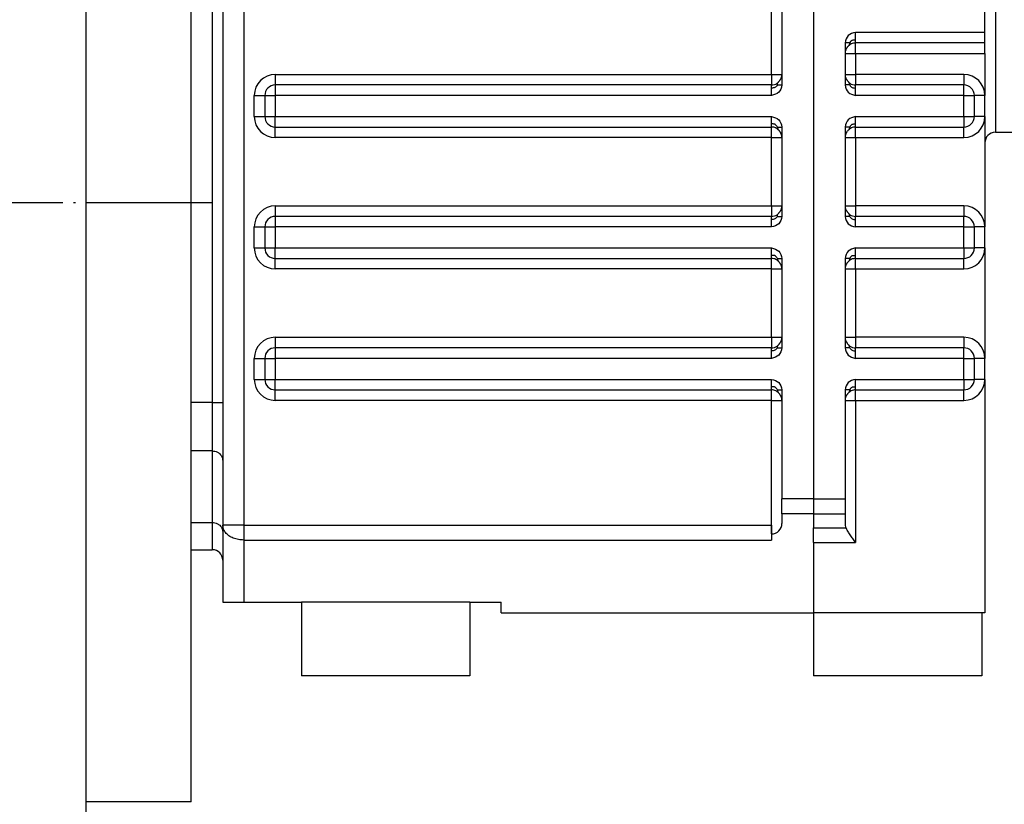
# Model space of a CAD drawing. Header units: inches. Extents: x 0 to 561, y 0 to 409.
# Tile 15 of 20: x 355 to 401, y 182 to 219. Entities that reach past the tile are written whole.
import ezdxf

# ---------------------------------------------------------------- set-up
doc = ezdxf.new("R2010")
doc.units = ezdxf.units.IN
doc.linetypes.add('DOT_CENTER', pattern=[14, 12, -1, 0, -1])
doc.layers.add('1', color=7, linetype='Continuous')

# ---------------------------------------------------------------- blocks, each defined once
blk = doc.blocks.new('014_G239_G269_BF_B3_B14_Motor_Bgr_63_EEXDe_1_1__5', base_point=(503.5, 358.75))
at = {"color": 7, "linetype": 'Continuous'}
for p, q in [((715.5, 420.25), (715.5, 477.25)), ((801, 436.45), (801, 455.45)), ((725.5, 420.25), (725.5, 439.25)), ((728.5, 439.25), (728.5, 401.25)), ((781.7, 438.95), (781.7, 432.45)), ((801, 435.45), (801, 436.45)), ((787.7, 435.45), (787.7, 434.45)), ((801, 435.45), (788.7, 435.45)), ((801, 434.45), (801, 435.45)), ((787.7, 434.45), (787.7, 432.45)), ((801, 434.45), (801, 430.45)), ((781.7, 432.45), (781.7, 431.45)), ((787.7, 432.45), (787.7, 431.45)), ((780.7, 431.45), (733.5, 431.45)), ((799, 431.45), (788.7, 431.45)), ((732.5, 430.45), (732.5, 428.45)), ((800, 428.45), (800, 430.45)), ((801, 428.45), (801, 430.45)), ((801, 428.45), (801, 425.95)), ((733.5, 427.45), (780.7, 427.45)), ((781.7, 427.45), (781.7, 426.45)), ((787.7, 427.45), (787.7, 426.45)), ((788.7, 427.45), (799, 427.45)), ((781.7, 426.45), (781.7, 419.95)), ((787.7, 426.45), (787.7, 419.95)), ((802, 426.95), (816, 426.95)), ((801, 425.95), (801, 417.95)), ((715.5, 363.25), (715.5, 420.25)), ((725.5, 401.25), (725.5, 420.25)), ((781.7, 419.95), (781.7, 418.95)), ((787.7, 419.95), (787.7, 418.95)), ((780.7, 418.95), (733.5, 418.95)), ((799, 418.95), (788.7, 418.95)), ((732.5, 417.95), (732.5, 415.95)), ((800, 415.95), (800, 417.95)), ((801, 415.95), (801, 417.95)), ((801, 415.95), (801, 405.45)), ((733.5, 414.95), (780.7, 414.95)), ((781.7, 414.95), (781.7, 413.95)), ((787.7, 414.95), (787.7, 413.95)), ((788.7, 414.95), (799, 414.95)), ((781.7, 413.95), (781.7, 407.45)), ((787.7, 413.95), (787.7, 407.45)), ((781.7, 407.45), (781.7, 406.45)), ((787.7, 407.45), (787.7, 406.45)), ((780.7, 406.45), (733.5, 406.45)), ((799, 406.45), (788.7, 406.45)), ((732.5, 405.45), (732.5, 403.45)), ((800, 403.45), (800, 405.45)), ((801, 403.45), (801, 405.45)), ((801, 403.45), (801, 381.25)), ((733.5, 402.45), (780.7, 402.45)), ((781.7, 402.45), (781.7, 401.45)), ((787.7, 402.45), (787.7, 401.45)), ((788.7, 402.45), (799, 402.45)), ((725.5, 396.643), (725.5, 401.25)), ((728.5, 401.25), (728.5, 395.722)), ((781.7, 401.45), (781.7, 392.078)), ((787.7, 401.45), (787.7, 392.078)), ((725.5, 389.844), (725.5, 396.643)), ((728.5, 395.722), (728.5, 389.578)), ((781.7, 390.664), (781.7, 392.078)), ((787.7, 392.078), (787.7, 390.664)), ((781.7, 390.664), (781.7, 389.75)), ((787.7, 390.664), (787.7, 389.75)), ((725.5, 387.25), (725.5, 389.844)), ((728.5, 389.578), (728.5, 388.923)), ((728.5, 388.923), (728.5, 386.25)), ((780.69, 389.578), (780.69, 388.75)), ((780.69, 388.75), (780.7, 388.75)), ((780.69, 388.75), (780.69, 388.164)), ((784.7, 387.922), (784.7, 389.336)), ((784.7, 387.922), (784.7, 381.25)), ((725.5, 387.25), (727.5, 387.25)), ((725.5, 363.25), (725.5, 387.25)), ((728.5, 386.25), (728.5, 382.25)), ((728.5, 382.25), (730.5, 382.25)), ((730.5, 382.25), (736, 382.25)), ((752, 382.25), (736, 382.25)), ((736, 382.25), (736, 375.25)), ((752, 382.25), (755, 382.25)), ((752, 382.25), (752, 375.25)), ((755, 381.25), (755, 382.25)), ((755, 381.25), (784.7, 381.25)), ((800.7, 381.25), (784.7, 381.25)), ((784.7, 381.25), (784.7, 375.25)), ((801, 381.25), (800.7, 381.25)), ((800.7, 381.25), (800.7, 375.25)), ((752, 375.25), (736, 375.25)), ((800.7, 375.25), (784.7, 375.25)), ((715.5, 360.75), (715.5, 363.25)), ((725.5, 363.25), (715.5, 363.25))]:
    blk.add_line(p, q, dxfattribs=at)
at = {"color": 8, "linetype": 'Continuous'}
for p, q in [((802, 471.95), (802, 426.95)), ((730.5, 464.594), (730.5, 389.578)), ((784.7, 460.263), (784.7, 392.078)), ((727.5, 439.25), (727.5, 401.25)), ((780.7, 432.45), (780.7, 438.95)), ((801, 436.45), (788.7, 436.45)), ((788.7, 434.45), (788.7, 435.45)), ((787.7, 434.45), (788.7, 434.45)), ((788.7, 434.45), (801, 434.45)), ((788.7, 434.45), (788.7, 432.45)), ((733.5, 432.45), (780.7, 432.45)), ((733.5, 432.45), (733.5, 431.45)), ((780.7, 432.45), (781.7, 432.45)), ((780.7, 432.45), (780.7, 431.45)), ((787.7, 432.45), (788.7, 432.45)), ((788.7, 432.45), (788.7, 431.45)), ((799, 432.45), (788.7, 432.45)), ((799, 432.45), (799, 431.45)), ((733.5, 431.45), (733.5, 430.45)), ((799, 430.45), (799, 431.45)), ((731.5, 428.45), (731.5, 430.45)), ((731.5, 430.45), (732.5, 430.45)), ((732.5, 430.45), (733.5, 430.45)), ((780.7, 430.45), (733.5, 430.45)), ((733.5, 430.45), (733.5, 428.45)), ((799, 430.45), (788.7, 430.45)), ((799, 428.45), (799, 430.45)), ((799, 430.45), (800, 430.45)), ((801, 430.45), (800, 430.45)), ((731.5, 428.45), (732.5, 428.45)), ((732.5, 428.45), (733.5, 428.45)), ((733.5, 428.45), (780.7, 428.45)), ((733.5, 427.45), (733.5, 428.45)), ((788.7, 428.45), (799, 428.45)), ((799, 428.45), (800, 428.45)), ((799, 428.45), (799, 427.45)), ((801, 428.45), (800, 428.45)), ((733.5, 426.45), (733.5, 427.45)), ((780.7, 426.45), (780.7, 427.45)), ((788.7, 426.45), (788.7, 427.45)), ((799, 426.45), (799, 427.45)), ((780.7, 426.45), (733.5, 426.45)), ((780.7, 426.45), (781.7, 426.45)), ((780.7, 419.95), (780.7, 426.45)), ((787.7, 426.45), (788.7, 426.45)), ((788.7, 426.45), (799, 426.45)), ((788.7, 426.45), (788.7, 419.95)), ((733.5, 419.95), (780.7, 419.95)), ((733.5, 419.95), (733.5, 418.95)), ((780.7, 419.95), (780.7, 418.95)), ((780.7, 419.95), (781.7, 419.95)), ((787.7, 419.95), (788.7, 419.95)), ((799, 419.95), (788.7, 419.95)), ((788.7, 419.95), (788.7, 418.95)), ((799, 419.95), (799, 418.95)), ((733.5, 418.95), (733.5, 417.95)), ((799, 417.95), (799, 418.95)), ((731.5, 415.95), (731.5, 417.95)), ((731.5, 417.95), (732.5, 417.95)), ((732.5, 417.95), (733.5, 417.95)), ((780.7, 417.95), (733.5, 417.95)), ((733.5, 417.95), (733.5, 415.95)), ((799, 417.95), (788.7, 417.95)), ((799, 417.95), (800, 417.95)), ((799, 415.95), (799, 417.95)), ((801, 417.95), (800, 417.95)), ((731.5, 415.95), (732.5, 415.95)), ((732.5, 415.95), (733.5, 415.95)), ((733.5, 415.95), (780.7, 415.95)), ((733.5, 414.95), (733.5, 415.95)), ((788.7, 415.95), (799, 415.95)), ((799, 415.95), (800, 415.95)), ((799, 415.95), (799, 414.95)), ((801, 415.95), (800, 415.95)), ((733.5, 413.95), (733.5, 414.95)), ((780.7, 413.95), (780.7, 414.95)), ((788.7, 413.95), (788.7, 414.95)), ((799, 413.95), (799, 414.95)), ((780.7, 413.95), (733.5, 413.95)), ((780.7, 413.95), (781.7, 413.95)), ((780.7, 407.45), (780.7, 413.95)), ((787.7, 413.95), (788.7, 413.95)), ((788.7, 413.95), (799, 413.95)), ((788.7, 413.95), (788.7, 407.45)), ((733.5, 407.45), (780.7, 407.45)), ((733.5, 407.45), (733.5, 406.45)), ((780.7, 407.45), (781.7, 407.45)), ((780.7, 407.45), (780.7, 406.45)), ((787.7, 407.45), (788.7, 407.45)), ((799, 407.45), (788.7, 407.45)), ((788.7, 407.45), (788.7, 406.45)), ((799, 407.45), (799, 406.45)), ((733.5, 406.45), (733.5, 405.45)), ((799, 405.45), (799, 406.45)), ((731.5, 405.45), (732.5, 405.45)), ((731.5, 403.45), (731.5, 405.45)), ((732.5, 405.45), (733.5, 405.45)), ((780.7, 405.45), (733.5, 405.45)), ((733.5, 405.45), (733.5, 403.45)), ((799, 405.45), (788.7, 405.45)), ((799, 405.45), (800, 405.45)), ((799, 403.45), (799, 405.45)), ((801, 405.45), (800, 405.45)), ((731.5, 403.45), (732.5, 403.45)), ((732.5, 403.45), (733.5, 403.45)), ((733.5, 403.45), (780.7, 403.45)), ((733.5, 402.45), (733.5, 403.45)), ((788.7, 403.45), (799, 403.45)), ((799, 403.45), (800, 403.45)), ((799, 403.45), (799, 402.45)), ((801, 403.45), (800, 403.45)), ((733.5, 401.45), (733.5, 402.45)), ((780.7, 401.45), (780.7, 402.45)), ((788.7, 401.45), (788.7, 402.45)), ((799, 401.45), (799, 402.45)), ((727.5, 401.25), (725.5, 401.25)), ((727.5, 401.25), (727.5, 396.643)), ((727.5, 401.25), (728.5, 401.25)), ((780.7, 401.45), (733.5, 401.45)), ((780.7, 401.45), (781.7, 401.45)), ((780.7, 388.75), (780.7, 401.45)), ((787.7, 401.45), (788.7, 401.45)), ((788.7, 401.45), (799, 401.45)), ((788.7, 401.45), (788.7, 387.922)), ((727.5, 396.643), (725.5, 396.643)), ((727.5, 396.643), (727.5, 389.844)), ((784.7, 392.078), (781.7, 392.078)), ((784.7, 392.078), (784.7, 390.664)), ((784.7, 392.078), (787.7, 392.078)), ((784.7, 390.664), (781.7, 390.664)), ((784.7, 390.664), (787.7, 390.664)), ((784.7, 390.664), (784.7, 389.336)), ((725.5, 389.844), (727.5, 389.844)), ((727.5, 389.844), (727.5, 387.25)), ((730.5, 389.578), (728.5, 389.578)), ((730.5, 389.578), (730.5, 388.164)), ((730.5, 389.578), (780.69, 389.578)), ((784.7, 389.336), (787.79, 389.336)), ((730.5, 388.164), (780.69, 388.164)), ((730.5, 388.164), (730.5, 382.25)), ((784.7, 387.922), (788.7, 387.922))]:
    blk.add_line(p, q, dxfattribs=at)
at = {"color": 7, "linetype": 'Continuous'}
for centre, start, end in [((788.7, 434.45), 90, 114.37619), ((733.5, 430.45), 90, 180), ((780.7, 432.45), 270, 302.52418), ((788.7, 432.45), 237.47582, 270), ((799, 430.45), 0, 90), ((733.5, 428.45), 180, 270), ((799, 428.45), 270, 0), ((780.7, 426.45), 65.62381, 90), ((788.7, 426.45), 90, 114.37619), ((802, 425.95), 90, 180), ((733.5, 417.95), 90, 180), ((780.7, 419.95), 270, 302.52418), ((788.7, 419.95), 237.47582, 270), ((799, 417.95), 0, 90), ((733.5, 415.95), 180, 270), ((799, 415.95), 270, 0), ((780.7, 413.95), 65.62381, 90), ((788.7, 413.95), 90, 114.37619), ((780.7, 407.45), 270, 302.52418), ((788.7, 407.45), 237.47582, 270), ((733.5, 405.45), 90, 180), ((799, 405.45), 0, 90), ((733.5, 403.45), 180, 270), ((799, 403.45), 270, 0), ((780.7, 401.45), 65.62381, 90), ((788.7, 401.45), 90, 114.37619), ((780.7, 389.75), 270, 0), ((788.7, 389.75), 180, 204.4698), ((727.5, 386.25), 0, 90)]:
    blk.add_arc(centre, 1, start, end, dxfattribs=at)
at = {"color": 8, "linetype": 'Continuous'}
for centre, start, end in [((733.5, 430.45), 90, 180), ((799, 430.45), 360, 90), ((733.5, 428.45), 180, 270), ((799, 428.45), 270, 0), ((733.5, 417.95), 90, 180), ((799, 417.95), 0, 90), ((733.5, 415.95), 180, 270), ((799, 415.95), 270, 0), ((733.5, 405.45), 90, 180), ((799, 405.45), 0, 90), ((733.5, 403.45), 180, 270), ((799, 403.45), 270, 0)]:
    blk.add_arc(centre, 2, start, end, dxfattribs=at)
at = {"color": 7, "linetype": 'Continuous'}
for points in [[(788.7, 436.45), (788.435, 436.382), (787.905, 436.245), (787.768, 435.715), (787.7, 435.45)], [(781.7, 431.45), (781.632, 431.185), (781.495, 430.655), (780.965, 430.518), (780.7, 430.45)], [(787.7, 431.45), (787.768, 431.185), (787.905, 430.655), (788.435, 430.518), (788.7, 430.45)], [(780.7, 428.45), (780.965, 428.382), (781.495, 428.245), (781.632, 427.715), (781.7, 427.45)], [(788.7, 428.45), (788.435, 428.382), (787.905, 428.245), (787.768, 427.715), (787.7, 427.45)], [(781.7, 418.95), (781.632, 418.685), (781.495, 418.155), (780.965, 418.018), (780.7, 417.95)], [(787.7, 418.95), (787.768, 418.685), (787.905, 418.155), (788.435, 418.018), (788.7, 417.95)], [(780.7, 415.95), (780.965, 415.882), (781.495, 415.745), (781.632, 415.215), (781.7, 414.95)], [(788.7, 415.95), (788.435, 415.882), (787.905, 415.745), (787.768, 415.215), (787.7, 414.95)], [(781.7, 406.45), (781.632, 406.185), (781.495, 405.655), (780.965, 405.518), (780.7, 405.45)], [(787.7, 406.45), (787.768, 406.185), (787.905, 405.655), (788.435, 405.518), (788.7, 405.45)], [(780.7, 403.45), (780.965, 403.382), (781.495, 403.245), (781.632, 402.715), (781.7, 402.45)], [(788.7, 403.45), (788.435, 403.382), (787.905, 403.245), (787.768, 402.715), (787.7, 402.45)]]:
    blk.add_open_spline(points, degree=3, dxfattribs=at)
at = {"color": 8, "linetype": 'Continuous'}
for points, knots in [([(788.142, 435.45), (788.162, 435.479), (788.2, 435.532), (788.256, 435.604), (788.304, 435.663), (788.356, 435.71), (788.432, 435.736), (788.548, 435.743), (788.641, 435.743), (788.7, 435.743)], [0, 0, 0, 0, 0.1058004, 0.1973029, 0.2719358, 0.3348454, 0.4034219, 0.5077263, 0.6833354, 0.6833354, 0.6833354, 0.6833354]), ([(788.7, 435.743), (788.7, 435.793), (788.7, 435.902), (788.7, 436.072), (788.7, 436.257), (788.7, 436.385), (788.7, 436.45)], [0, 0, 0, 0, 0.1515365, 0.3244233, 0.5120164, 0.7071068, 0.7071068, 0.7071068, 0.7071068]), ([(788.7, 435.45), (788.7, 435.463), (788.7, 435.488), (788.7, 435.544), (788.7, 435.629), (788.7, 435.701), (788.7, 435.743)], [0, 0, 0, 0, 0.0380602, 0.0761205, 0.1685304, 0.2928932, 0.2928932, 0.2928932, 0.2928932]), ([(788.142, 435.45), (788.108, 435.45), (788.04, 435.45), (787.932, 435.45), (787.819, 435.45), (787.74, 435.45), (787.7, 435.45)], [0, 0, 0, 0, 0.1020502, 0.2041004, 0.3229473, 0.4417942, 0.4417942, 0.4417942, 0.4417942]), ([(788.142, 435.45), (788.136, 435.391), (788.125, 435.294), (788.068, 435.216), (788.045, 435.185)], [0, 0, 0, 0, 0.1727317, 0.2863525, 0.2863525, 0.2863525, 0.2863525]), ([(780.7, 431.157), (780.7, 431.194), (780.7, 431.266), (780.7, 431.351), (780.7, 431.412), (780.7, 431.437), (780.7, 431.45)], [0, 0, 0, 0, 0.1108419, 0.2167728, 0.254833, 0.2928932, 0.2928932, 0.2928932, 0.2928932]), ([(781.258, 431.45), (781.186, 431.356), (781.046, 431.171), (780.814, 431.162), (780.7, 431.157)], [0, 0, 0, 0, 0.3365166, 0.6607595, 0.6607595, 0.6607595, 0.6607595]), ([(780.7, 430.45), (780.7, 430.515), (780.7, 430.643), (780.7, 430.83), (780.7, 431.001), (780.7, 431.109), (780.7, 431.157)], [0, 0, 0, 0, 0.1950903, 0.3826835, 0.5622231, 0.7071068, 0.7071068, 0.7071068, 0.7071068]), ([(781.258, 431.45), (781.264, 431.502), (781.273, 431.59), (781.319, 431.665), (781.337, 431.697)], [0, 0, 0, 0, 0.1530578, 0.2618082, 0.2618082, 0.2618082, 0.2618082]), ([(781.258, 431.45), (781.292, 431.45), (781.36, 431.45), (781.468, 431.45), (781.581, 431.45), (781.66, 431.45), (781.7, 431.45)], [0, 0, 0, 0, 0.1020502, 0.2041004, 0.3229473, 0.4417942, 0.4417942, 0.4417942, 0.4417942]), ([(788.142, 431.45), (788.108, 431.45), (788.04, 431.45), (787.932, 431.45), (787.819, 431.45), (787.74, 431.45), (787.7, 431.45)], [0, 0, 0, 0, 0.1020502, 0.2041004, 0.3229473, 0.4417942, 0.4417942, 0.4417942, 0.4417942]), ([(788.142, 431.45), (788.136, 431.502), (788.127, 431.59), (788.081, 431.665), (788.063, 431.697)], [0, 0, 0, 0, 0.1530578, 0.2618082, 0.2618082, 0.2618082, 0.2618082]), ([(788.142, 431.45), (788.214, 431.356), (788.354, 431.171), (788.586, 431.162), (788.7, 431.157)], [0, 0, 0, 0, 0.3365166, 0.6607595, 0.6607595, 0.6607595, 0.6607595]), ([(788.7, 431.157), (788.7, 431.199), (788.7, 431.271), (788.7, 431.356), (788.7, 431.412), (788.7, 431.437), (788.7, 431.45)], [0, 0, 0, 0, 0.1243628, 0.2167728, 0.254833, 0.2928932, 0.2928932, 0.2928932, 0.2928932]), ([(788.7, 430.45), (788.7, 430.515), (788.7, 430.643), (788.7, 430.828), (788.7, 430.998), (788.7, 431.107), (788.7, 431.157)], [0, 0, 0, 0, 0.1950903, 0.3826835, 0.5555702, 0.7071068, 0.7071068, 0.7071068, 0.7071068]), ([(780.7, 427.743), (780.7, 427.799), (780.7, 427.907), (780.7, 428.072), (780.7, 428.217), (780.7, 428.345), (780.7, 428.415), (780.7, 428.45)], [0, 0, 0, 0, 0.1669431, 0.3244233, 0.4950135, 0.602894, 0.7071068, 0.7071068, 0.7071068, 0.7071068]), ([(788.7, 427.743), (788.7, 427.793), (788.7, 427.902), (788.7, 428.072), (788.7, 428.257), (788.7, 428.385), (788.7, 428.45)], [0, 0, 0, 0, 0.1515365, 0.3244233, 0.5120164, 0.7071068, 0.7071068, 0.7071068, 0.7071068]), ([(780.7, 427.45), (780.7, 427.463), (780.7, 427.488), (780.7, 427.542), (780.7, 427.61), (780.7, 427.683), (780.7, 427.726), (780.7, 427.743)], [0, 0, 0, 0, 0.0380602, 0.0761205, 0.161663, 0.2432826, 0.2928932, 0.2928932, 0.2928932, 0.2928932]), ([(781.258, 427.45), (781.238, 427.479), (781.2, 427.532), (781.144, 427.604), (781.096, 427.663), (781.044, 427.71), (780.968, 427.736), (780.852, 427.743), (780.759, 427.743), (780.7, 427.743)], [0, 0, 0, 0, 0.1058004, 0.1973029, 0.2719358, 0.3348454, 0.4034219, 0.5077263, 0.6833354, 0.6833354, 0.6833354, 0.6833354]), ([(781.258, 427.45), (781.292, 427.45), (781.36, 427.45), (781.468, 427.45), (781.581, 427.45), (781.66, 427.45), (781.7, 427.45)], [0, 0, 0, 0, 0.1020502, 0.2041004, 0.3229473, 0.4417942, 0.4417942, 0.4417942, 0.4417942]), ([(781.258, 427.45), (781.264, 427.391), (781.275, 427.294), (781.332, 427.216), (781.355, 427.185)], [0, 0, 0, 0, 0.1727317, 0.2863525, 0.2863525, 0.2863525, 0.2863525]), ([(788.142, 427.45), (788.108, 427.45), (788.04, 427.45), (787.932, 427.45), (787.819, 427.45), (787.74, 427.45), (787.7, 427.45)], [0, 0, 0, 0, 0.1020502, 0.2041004, 0.3229473, 0.4417942, 0.4417942, 0.4417942, 0.4417942]), ([(788.142, 427.45), (788.136, 427.391), (788.125, 427.294), (788.068, 427.216), (788.045, 427.185)], [0, 0, 0, 0, 0.1727317, 0.2863525, 0.2863525, 0.2863525, 0.2863525]), ([(788.142, 427.45), (788.162, 427.479), (788.2, 427.532), (788.256, 427.604), (788.304, 427.663), (788.356, 427.71), (788.432, 427.736), (788.548, 427.743), (788.641, 427.743), (788.7, 427.743)], [0, 0, 0, 0, 0.1058004, 0.1973029, 0.2719358, 0.3348454, 0.4034219, 0.5077263, 0.6833354, 0.6833354, 0.6833354, 0.6833354]), ([(788.7, 427.45), (788.7, 427.463), (788.7, 427.488), (788.7, 427.544), (788.7, 427.629), (788.7, 427.701), (788.7, 427.743)], [0, 0, 0, 0, 0.0380602, 0.0761205, 0.1685304, 0.2928932, 0.2928932, 0.2928932, 0.2928932]), ([(780.7, 418.657), (780.7, 418.694), (780.7, 418.767), (780.7, 418.851), (780.7, 418.912), (780.7, 418.937), (780.7, 418.95)], [0, 0, 0, 0, 0.1114386, 0.2167728, 0.254833, 0.2928932, 0.2928932, 0.2928932, 0.2928932]), ([(781.258, 418.95), (781.186, 418.856), (781.046, 418.671), (780.814, 418.662), (780.7, 418.657)], [0, 0, 0, 0, 0.3365166, 0.6607595, 0.6607595, 0.6607595, 0.6607595]), ([(781.258, 418.95), (781.264, 419.002), (781.273, 419.09), (781.319, 419.165), (781.337, 419.197)], [0, 0, 0, 0, 0.1530578, 0.2618082, 0.2618082, 0.2618082, 0.2618082]), ([(781.258, 418.95), (781.292, 418.95), (781.36, 418.95), (781.468, 418.95), (781.581, 418.95), (781.66, 418.95), (781.7, 418.95)], [0, 0, 0, 0, 0.1020502, 0.2041004, 0.3229473, 0.4417942, 0.4417942, 0.4417942, 0.4417942]), ([(788.142, 418.95), (788.108, 418.95), (788.04, 418.95), (787.932, 418.95), (787.819, 418.95), (787.74, 418.95), (787.7, 418.95)], [0, 0, 0, 0, 0.1020502, 0.2041004, 0.3229473, 0.4417942, 0.4417942, 0.4417942, 0.4417942]), ([(788.142, 418.95), (788.136, 419.002), (788.127, 419.09), (788.081, 419.165), (788.063, 419.197)], [0, 0, 0, 0, 0.1530578, 0.2618082, 0.2618082, 0.2618082, 0.2618082]), ([(788.142, 418.95), (788.214, 418.856), (788.354, 418.671), (788.586, 418.662), (788.7, 418.657)], [0, 0, 0, 0, 0.3365166, 0.6607595, 0.6607595, 0.6607595, 0.6607595]), ([(788.7, 418.657), (788.7, 418.699), (788.7, 418.771), (788.7, 418.856), (788.7, 418.912), (788.7, 418.937), (788.7, 418.95)], [0, 0, 0, 0, 0.1243628, 0.2167728, 0.254833, 0.2928932, 0.2928932, 0.2928932, 0.2928932]), ([(780.7, 417.95), (780.7, 418.015), (780.7, 418.143), (780.7, 418.328), (780.7, 418.499), (780.7, 418.607), (780.7, 418.657)], [0, 0, 0, 0, 0.1950903, 0.3826835, 0.5562196, 0.7071068, 0.7071068, 0.7071068, 0.7071068]), ([(788.7, 417.95), (788.7, 418.015), (788.7, 418.143), (788.7, 418.328), (788.7, 418.498), (788.7, 418.607), (788.7, 418.657)], [0, 0, 0, 0, 0.1950903, 0.3826835, 0.5555702, 0.7071068, 0.7071068, 0.7071068, 0.7071068]), ([(780.7, 415.243), (780.7, 415.297), (780.7, 415.405), (780.7, 415.57), (780.7, 415.717), (780.7, 415.844), (780.7, 415.915), (780.7, 415.95)], [0, 0, 0, 0, 0.1625736, 0.3244233, 0.4948664, 0.6024434, 0.7071068, 0.7071068, 0.7071068, 0.7071068]), ([(788.7, 415.243), (788.7, 415.293), (788.7, 415.402), (788.7, 415.572), (788.7, 415.757), (788.7, 415.885), (788.7, 415.95)], [0, 0, 0, 0, 0.1515365, 0.3244233, 0.5120164, 0.7071068, 0.7071068, 0.7071068, 0.7071068]), ([(780.7, 414.95), (780.7, 414.963), (780.7, 414.988), (780.7, 415.042), (780.7, 415.11), (780.7, 415.183), (780.7, 415.226), (780.7, 415.243)], [0, 0, 0, 0, 0.0380602, 0.0761205, 0.161663, 0.2432826, 0.2928932, 0.2928932, 0.2928932, 0.2928932]), ([(781.258, 414.95), (781.238, 414.979), (781.2, 415.032), (781.144, 415.104), (781.096, 415.163), (781.044, 415.21), (780.968, 415.236), (780.852, 415.243), (780.759, 415.243), (780.7, 415.243)], [0, 0, 0, 0, 0.1058004, 0.1973029, 0.2719358, 0.3348454, 0.4034219, 0.5077263, 0.6833354, 0.6833354, 0.6833354, 0.6833354]), ([(788.142, 414.95), (788.162, 414.979), (788.2, 415.032), (788.256, 415.104), (788.304, 415.163), (788.356, 415.21), (788.432, 415.236), (788.548, 415.243), (788.641, 415.243), (788.7, 415.243)], [0, 0, 0, 0, 0.1058004, 0.1973029, 0.2719358, 0.3348454, 0.4034219, 0.5077263, 0.6833354, 0.6833354, 0.6833354, 0.6833354]), ([(788.7, 414.95), (788.7, 414.963), (788.7, 414.988), (788.7, 415.044), (788.7, 415.129), (788.7, 415.201), (788.7, 415.243)], [0, 0, 0, 0, 0.0380602, 0.0761205, 0.1685304, 0.2928932, 0.2928932, 0.2928932, 0.2928932]), ([(781.258, 414.95), (781.264, 414.891), (781.275, 414.794), (781.332, 414.716), (781.355, 414.685)], [0, 0, 0, 0, 0.1727317, 0.2863525, 0.2863525, 0.2863525, 0.2863525]), ([(781.258, 414.95), (781.292, 414.95), (781.36, 414.95), (781.468, 414.95), (781.581, 414.95), (781.66, 414.95), (781.7, 414.95)], [0, 0, 0, 0, 0.1020502, 0.2041004, 0.3229473, 0.4417942, 0.4417942, 0.4417942, 0.4417942]), ([(788.142, 414.95), (788.108, 414.95), (788.04, 414.95), (787.932, 414.95), (787.819, 414.95), (787.74, 414.95), (787.7, 414.95)], [0, 0, 0, 0, 0.1020502, 0.2041004, 0.3229473, 0.4417942, 0.4417942, 0.4417942, 0.4417942]), ([(788.142, 414.95), (788.136, 414.891), (788.125, 414.794), (788.068, 414.716), (788.045, 414.685)], [0, 0, 0, 0, 0.1727317, 0.2863525, 0.2863525, 0.2863525, 0.2863525]), ([(781.258, 406.45), (781.264, 406.502), (781.273, 406.59), (781.319, 406.665), (781.337, 406.697)], [0, 0, 0, 0, 0.1530578, 0.2618082, 0.2618082, 0.2618082, 0.2618082]), ([(788.142, 406.45), (788.136, 406.502), (788.127, 406.59), (788.081, 406.665), (788.063, 406.697)], [0, 0, 0, 0, 0.1530578, 0.2618082, 0.2618082, 0.2618082, 0.2618082]), ([(780.7, 406.157), (780.7, 406.194), (780.7, 406.266), (780.7, 406.351), (780.7, 406.412), (780.7, 406.437), (780.7, 406.45)], [0, 0, 0, 0, 0.110671, 0.2167728, 0.254833, 0.2928932, 0.2928932, 0.2928932, 0.2928932]), ([(781.258, 406.45), (781.186, 406.356), (781.046, 406.171), (780.814, 406.162), (780.7, 406.157)], [0, 0, 0, 0, 0.3365166, 0.6607595, 0.6607595, 0.6607595, 0.6607595]), ([(780.7, 405.45), (780.7, 405.515), (780.7, 405.643), (780.7, 405.83), (780.7, 406.001), (780.7, 406.109), (780.7, 406.157)], [0, 0, 0, 0, 0.1950903, 0.3826835, 0.5622231, 0.7071068, 0.7071068, 0.7071068, 0.7071068]), ([(781.258, 406.45), (781.292, 406.45), (781.36, 406.45), (781.468, 406.45), (781.581, 406.45), (781.66, 406.45), (781.7, 406.45)], [0, 0, 0, 0, 0.1020502, 0.2041004, 0.3229473, 0.4417942, 0.4417942, 0.4417942, 0.4417942]), ([(788.142, 406.45), (788.108, 406.45), (788.04, 406.45), (787.932, 406.45), (787.819, 406.45), (787.74, 406.45), (787.7, 406.45)], [0, 0, 0, 0, 0.1020502, 0.2041004, 0.3229473, 0.4417942, 0.4417942, 0.4417942, 0.4417942]), ([(788.142, 406.45), (788.214, 406.356), (788.354, 406.171), (788.586, 406.162), (788.7, 406.157)], [0, 0, 0, 0, 0.3365166, 0.6607595, 0.6607595, 0.6607595, 0.6607595]), ([(788.7, 406.157), (788.7, 406.199), (788.7, 406.271), (788.7, 406.356), (788.7, 406.412), (788.7, 406.437), (788.7, 406.45)], [0, 0, 0, 0, 0.1243628, 0.2167728, 0.254833, 0.2928932, 0.2928932, 0.2928932, 0.2928932]), ([(788.7, 405.45), (788.7, 405.515), (788.7, 405.643), (788.7, 405.828), (788.7, 405.998), (788.7, 406.107), (788.7, 406.157)], [0, 0, 0, 0, 0.1950903, 0.3826835, 0.5555702, 0.7071068, 0.7071068, 0.7071068, 0.7071068]), ([(780.7, 402.743), (780.7, 402.798), (780.7, 402.906), (780.7, 403.071), (780.7, 403.217), (780.7, 403.344), (780.7, 403.415), (780.7, 403.45)], [0, 0, 0, 0, 0.1657597, 0.3244233, 0.4947217, 0.6019978, 0.7071068, 0.7071068, 0.7071068, 0.7071068]), ([(788.7, 402.743), (788.7, 402.793), (788.7, 402.902), (788.7, 403.072), (788.7, 403.257), (788.7, 403.385), (788.7, 403.45)], [0, 0, 0, 0, 0.1515365, 0.3244233, 0.5120164, 0.7071068, 0.7071068, 0.7071068, 0.7071068]), ([(780.7, 402.45), (780.7, 402.463), (780.7, 402.488), (780.7, 402.554), (780.7, 402.639), (780.7, 402.712), (780.7, 402.743)], [0, 0, 0, 0, 0.0380602, 0.0761205, 0.1993053, 0.2928932, 0.2928932, 0.2928932, 0.2928932]), ([(781.258, 402.45), (781.238, 402.479), (781.2, 402.532), (781.144, 402.604), (781.096, 402.663), (781.044, 402.71), (780.968, 402.736), (780.852, 402.743), (780.759, 402.743), (780.7, 402.743)], [0, 0, 0, 0, 0.1058004, 0.1973029, 0.2719358, 0.3348454, 0.4034219, 0.5077263, 0.6833354, 0.6833354, 0.6833354, 0.6833354]), ([(781.258, 402.45), (781.292, 402.45), (781.36, 402.45), (781.468, 402.45), (781.581, 402.45), (781.66, 402.45), (781.7, 402.45)], [0, 0, 0, 0, 0.1020502, 0.2041004, 0.3229473, 0.4417942, 0.4417942, 0.4417942, 0.4417942]), ([(781.258, 402.45), (781.264, 402.391), (781.275, 402.294), (781.332, 402.216), (781.355, 402.185)], [0, 0, 0, 0, 0.1727317, 0.2863525, 0.2863525, 0.2863525, 0.2863525]), ([(788.142, 402.45), (788.108, 402.45), (788.04, 402.45), (787.932, 402.45), (787.819, 402.45), (787.74, 402.45), (787.7, 402.45)], [0, 0, 0, 0, 0.1020502, 0.2041004, 0.3229473, 0.4417942, 0.4417942, 0.4417942, 0.4417942]), ([(788.142, 402.45), (788.136, 402.391), (788.125, 402.294), (788.068, 402.216), (788.045, 402.185)], [0, 0, 0, 0, 0.1727317, 0.2863525, 0.2863525, 0.2863525, 0.2863525]), ([(788.142, 402.45), (788.162, 402.479), (788.2, 402.532), (788.256, 402.604), (788.304, 402.663), (788.356, 402.71), (788.432, 402.736), (788.548, 402.743), (788.641, 402.743), (788.7, 402.743)], [0, 0, 0, 0, 0.1058004, 0.1973029, 0.2719358, 0.3348454, 0.4034219, 0.5077263, 0.6833354, 0.6833354, 0.6833354, 0.6833354]), ([(788.7, 402.45), (788.7, 402.463), (788.7, 402.488), (788.7, 402.544), (788.7, 402.629), (788.7, 402.701), (788.7, 402.743)], [0, 0, 0, 0, 0.0380602, 0.0761205, 0.1685304, 0.2928932, 0.2928932, 0.2928932, 0.2928932]), ([(727.5, 396.643), (727.587, 396.637), (727.761, 396.625), (728.004, 396.529), (728.213, 396.383), (728.374, 396.19), (728.48, 395.964), (728.493, 395.802), (728.5, 395.722)], [0, 0, 0, 0, 0.260716, 0.518865, 0.772505, 1.020838, 1.264481, 1.505374, 1.505374, 1.505374, 1.505374]), ([(727.5, 389.844), (727.587, 389.838), (727.761, 389.826), (728.004, 389.73), (728.213, 389.584), (728.374, 389.391), (728.48, 389.166), (728.493, 389.004), (728.5, 388.923)], [0, 0, 0, 0, 0.260716, 0.518865, 0.772505, 1.020838, 1.264481, 1.505374, 1.505374, 1.505374, 1.505374]), ([(730.5, 388.164), (730.326, 388.173), (729.985, 388.191), (729.504, 388.335), (729.085, 388.555), (728.762, 388.848), (728.543, 389.197), (728.514, 389.454), (728.5, 389.578)], [0, 0, 0, 0, 0.519876, 1.022502, 1.493759, 1.925971, 2.321264, 2.69358, 2.69358, 2.69358, 2.69358])]:
    blk.add_open_spline(points, degree=3, knots=knots, dxfattribs=at)
at = {"color": 7, "linetype": 'Continuous'}
for points, knots in [([(788.045, 435.185), (788.033, 435.174), (788.004, 435.147), (787.959, 435.098), (787.915, 435.044), (787.869, 434.98), (787.824, 434.908), (787.781, 434.822), (787.747, 434.737), (787.725, 434.662), (787.712, 434.598), (787.705, 434.547), (787.701, 434.503), (787.7, 434.478), (787.7, 434.465)], [0, 0, 0, 0, 0.0499763, 0.1180072, 0.1986344, 0.2609055, 0.3549548, 0.4514815, 0.5488988, 0.6283537, 0.6876102, 0.7439503, 0.7814053, 0.8205074, 0.8205074, 0.8205074, 0.8205074]), ([(788.287, 435.361), (788.282, 435.358), (788.269, 435.352), (788.247, 435.341), (788.223, 435.327), (788.195, 435.309), (788.165, 435.287), (788.138, 435.265), (788.113, 435.244), (788.09, 435.225), (788.067, 435.205), (788.052, 435.192), (788.045, 435.185)], [0, 0, 0, 0, 0.0189158, 0.0413245, 0.0726146, 0.104568, 0.1418718, 0.1838587, 0.2092504, 0.2399241, 0.271612, 0.3004894, 0.3004894, 0.3004894, 0.3004894]), ([(787.7, 434.465), (787.7, 434.464), (787.7, 434.461), (787.7, 434.459), (787.7, 434.456), (787.7, 434.454), (787.7, 434.453)], [0, 0, 0, 0, 0.00315601, 0.00608249, 0.00880068, 0.01128225, 0.01128225, 0.01128225, 0.01128225]), ([(787.7, 434.453), (787.7, 434.453), (787.7, 434.452), (787.7, 434.452), (787.7, 434.451), (787.7, 434.45), (787.7, 434.45)], [0, 0, 0, 0, 0.000866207, 0.001700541, 0.002502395, 0.003271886, 0.003271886, 0.003271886, 0.003271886]), ([(781.337, 431.697), (781.349, 431.711), (781.373, 431.739), (781.408, 431.781), (781.445, 431.826), (781.482, 431.873), (781.518, 431.922), (781.552, 431.971), (781.581, 432.019), (781.608, 432.067), (781.631, 432.116), (781.652, 432.167), (781.669, 432.221), (781.681, 432.266), (781.688, 432.304), (781.692, 432.333), (781.696, 432.364), (781.698, 432.391), (781.699, 432.413), (781.7, 432.429), (781.7, 432.441), (781.7, 432.448), (781.7, 432.449), (781.7, 432.45)], [0, 0, 0, 0, 0.0539882, 0.1098806, 0.1671701, 0.2282272, 0.2891476, 0.3498447, 0.4051962, 0.4597168, 0.5137726, 0.5684534, 0.6244435, 0.6822066, 0.7093686, 0.7387435, 0.7703123, 0.8040712, 0.8190572, 0.8357342, 0.8539977, 0.8555054, 0.8570131, 0.8570131, 0.8570131, 0.8570131]), ([(787.7, 432.45), (787.7, 432.45), (787.7, 432.449), (787.7, 432.448), (787.7, 432.448), (787.7, 432.447), (787.7, 432.447)], [0, 0, 0, 0, 0.000774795, 0.001582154, 0.002422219, 0.003294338, 0.003294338, 0.003294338, 0.003294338]), ([(787.7, 432.447), (787.7, 432.446), (787.7, 432.444), (787.7, 432.441), (787.7, 432.438), (787.7, 432.436), (787.7, 432.435)], [0, 0, 0, 0, 0.00248525, 0.00520946, 0.00814156, 0.01129884, 0.01129884, 0.01129884, 0.01129884]), ([(787.7, 432.435), (787.701, 432.422), (787.701, 432.396), (787.705, 432.351), (787.712, 432.302), (787.726, 432.236), (787.749, 432.163), (787.783, 432.085), (787.822, 432.012), (787.867, 431.943), (787.916, 431.876), (787.966, 431.812), (788.015, 431.753), (788.047, 431.715), (788.063, 431.697)], [0, 0, 0, 0, 0.0409804, 0.0762263, 0.1360965, 0.1901615, 0.2787191, 0.365234, 0.445225, 0.5268742, 0.6109321, 0.694743, 0.7700677, 0.8423306, 0.8423306, 0.8423306, 0.8423306]), ([(781.238, 431.607), (781.245, 431.611), (781.257, 431.619), (781.273, 431.631), (781.286, 431.641), (781.295, 431.65), (781.304, 431.659), (781.314, 431.67), (781.325, 431.682), (781.333, 431.692), (781.337, 431.697)], [0, 0, 0, 0, 0.0244595, 0.045224, 0.0590404, 0.072907, 0.0844273, 0.0976528, 0.1155968, 0.1350554, 0.1350554, 0.1350554, 0.1350554]), ([(788.063, 431.697), (788.067, 431.692), (788.075, 431.682), (788.086, 431.67), (788.096, 431.659), (788.105, 431.65), (788.114, 431.641), (788.127, 431.631), (788.143, 431.619), (788.155, 431.611), (788.162, 431.607)], [0, 0, 0, 0, 0.0194586, 0.0374026, 0.0506281, 0.0621485, 0.076015, 0.0898314, 0.1105959, 0.1350554, 0.1350554, 0.1350554, 0.1350554]), ([(781.355, 427.185), (781.349, 427.191), (781.333, 427.204), (781.311, 427.224), (781.288, 427.244), (781.262, 427.265), (781.235, 427.287), (781.205, 427.309), (781.177, 427.327), (781.153, 427.341), (781.131, 427.352), (781.118, 427.358), (781.113, 427.361)], [0, 0, 0, 0, 0.0255237, 0.0605653, 0.091239, 0.1166307, 0.1586176, 0.1959214, 0.2278748, 0.2591649, 0.2815736, 0.3004894, 0.3004894, 0.3004894, 0.3004894]), ([(781.7, 426.45), (781.7, 426.451), (781.7, 426.452), (781.7, 426.462), (781.7, 426.479), (781.698, 426.509), (781.695, 426.544), (781.69, 426.585), (781.683, 426.625), (781.674, 426.663), (781.663, 426.702), (781.649, 426.744), (781.633, 426.786), (781.615, 426.828), (781.597, 426.866), (781.578, 426.902), (781.56, 426.932), (781.543, 426.96), (781.526, 426.986), (781.506, 427.016), (781.48, 427.05), (781.45, 427.087), (781.417, 427.125), (781.389, 427.153), (781.369, 427.173), (781.36, 427.181), (781.355, 427.185)], [0, 0, 0, 0, 0.0016076, 0.0032153, 0.0298339, 0.0537956, 0.0940816, 0.1352768, 0.1775367, 0.2142878, 0.2545118, 0.2982324, 0.3455068, 0.3910235, 0.4340479, 0.4742477, 0.5112598, 0.5392211, 0.5712365, 0.6069412, 0.645989, 0.6989348, 0.7498729, 0.7984214, 0.8162245, 0.8351962, 0.8351962, 0.8351962, 0.8351962]), ([(788.045, 427.185), (788.016, 427.156), (787.953, 427.096), (787.882, 427.001), (787.824, 426.908), (787.781, 426.822), (787.747, 426.737), (787.725, 426.662), (787.712, 426.598), (787.705, 426.547), (787.701, 426.503), (787.7, 426.478), (787.7, 426.465)], [0, 0, 0, 0, 0.1233302, 0.260793, 0.3548405, 0.4513655, 0.5487833, 0.6282388, 0.6874908, 0.7438269, 0.7812821, 0.8203845, 0.8203845, 0.8203845, 0.8203845]), ([(788.287, 427.361), (788.282, 427.358), (788.269, 427.352), (788.247, 427.341), (788.223, 427.327), (788.195, 427.309), (788.165, 427.287), (788.138, 427.265), (788.113, 427.244), (788.089, 427.224), (788.067, 427.204), (788.051, 427.191), (788.045, 427.185)], [0, 0, 0, 0, 0.0189158, 0.0413245, 0.0726146, 0.104568, 0.1418718, 0.1838587, 0.2092504, 0.2399241, 0.2749657, 0.3004894, 0.3004894, 0.3004894, 0.3004894]), ([(787.7, 426.465), (787.7, 426.464), (787.7, 426.461), (787.7, 426.459), (787.7, 426.456), (787.7, 426.454), (787.7, 426.453)], [0, 0, 0, 0, 0.00315497, 0.00608249, 0.00880068, 0.01128225, 0.01128225, 0.01128225, 0.01128225]), ([(787.7, 426.453), (787.7, 426.453), (787.7, 426.452), (787.7, 426.452), (787.7, 426.451), (787.7, 426.45), (787.7, 426.45)], [0, 0, 0, 0, 0.000866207, 0.001700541, 0.002502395, 0.003271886, 0.003271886, 0.003271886, 0.003271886]), ([(781.337, 419.197), (781.349, 419.211), (781.373, 419.239), (781.408, 419.281), (781.445, 419.326), (781.482, 419.373), (781.518, 419.422), (781.552, 419.471), (781.581, 419.519), (781.608, 419.567), (781.631, 419.616), (781.652, 419.667), (781.669, 419.721), (781.681, 419.766), (781.688, 419.804), (781.692, 419.833), (781.696, 419.864), (781.698, 419.891), (781.699, 419.913), (781.7, 419.929), (781.7, 419.941), (781.7, 419.948), (781.7, 419.949), (781.7, 419.95)], [0, 0, 0, 0, 0.053989, 0.1098822, 0.1671725, 0.2282304, 0.2891515, 0.3498492, 0.405201, 0.4597217, 0.5137778, 0.5684582, 0.624448, 0.6822108, 0.7093728, 0.7387478, 0.7703169, 0.8040761, 0.8190613, 0.8357373, 0.854, 0.8555065, 0.8570131, 0.8570131, 0.8570131, 0.8570131]), ([(787.7, 419.95), (787.7, 419.95), (787.7, 419.949), (787.7, 419.948), (787.7, 419.948), (787.7, 419.947), (787.7, 419.947)], [0, 0, 0, 0, 0.000774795, 0.001582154, 0.002422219, 0.003294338, 0.003294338, 0.003294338, 0.003294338]), ([(787.7, 419.947), (787.7, 419.946), (787.7, 419.944), (787.7, 419.941), (787.7, 419.938), (787.7, 419.936), (787.7, 419.935)], [0, 0, 0, 0, 0.00248526, 0.00520946, 0.00814095, 0.01129884, 0.01129884, 0.01129884, 0.01129884]), ([(787.7, 419.935), (787.701, 419.922), (787.701, 419.896), (787.705, 419.851), (787.712, 419.802), (787.726, 419.736), (787.749, 419.663), (787.783, 419.585), (787.822, 419.512), (787.867, 419.443), (787.916, 419.376), (787.966, 419.312), (788.015, 419.253), (788.047, 419.215), (788.063, 419.197)], [0, 0, 0, 0, 0.0409804, 0.0762263, 0.1360965, 0.1901615, 0.2787191, 0.365234, 0.445225, 0.5268742, 0.6109321, 0.694743, 0.7700677, 0.8423306, 0.8423306, 0.8423306, 0.8423306]), ([(781.238, 419.107), (781.245, 419.111), (781.257, 419.119), (781.273, 419.131), (781.286, 419.141), (781.295, 419.15), (781.304, 419.159), (781.314, 419.17), (781.325, 419.182), (781.333, 419.192), (781.337, 419.197)], [0, 0, 0, 0, 0.0244595, 0.045224, 0.0590404, 0.072907, 0.0844273, 0.0976528, 0.1155968, 0.1350554, 0.1350554, 0.1350554, 0.1350554]), ([(788.063, 419.197), (788.067, 419.192), (788.075, 419.182), (788.086, 419.17), (788.096, 419.159), (788.105, 419.15), (788.114, 419.141), (788.127, 419.131), (788.143, 419.119), (788.155, 419.111), (788.162, 419.107)], [0, 0, 0, 0, 0.0194586, 0.0374026, 0.0506281, 0.0621485, 0.076015, 0.0898314, 0.1105959, 0.1350554, 0.1350554, 0.1350554, 0.1350554]), ([(781.355, 414.685), (781.349, 414.691), (781.333, 414.704), (781.311, 414.724), (781.288, 414.744), (781.262, 414.765), (781.235, 414.787), (781.205, 414.809), (781.177, 414.827), (781.153, 414.841), (781.131, 414.852), (781.118, 414.858), (781.113, 414.861)], [0, 0, 0, 0, 0.0255237, 0.0605653, 0.091239, 0.1166307, 0.1586176, 0.1959214, 0.2278748, 0.2591649, 0.2815736, 0.3004894, 0.3004894, 0.3004894, 0.3004894]), ([(781.7, 413.95), (781.7, 413.951), (781.7, 413.952), (781.7, 413.961), (781.7, 413.979), (781.698, 414.009), (781.695, 414.044), (781.69, 414.085), (781.683, 414.124), (781.674, 414.163), (781.663, 414.201), (781.65, 414.243), (781.632, 414.289), (781.611, 414.338), (781.585, 414.388), (781.56, 414.433), (781.534, 414.474), (781.509, 414.512), (781.481, 414.55), (781.45, 414.588), (781.416, 414.626), (781.389, 414.654), (781.368, 414.673), (781.359, 414.681), (781.355, 414.685)], [0, 0, 0, 0, 0.0015688, 0.0031375, 0.0296098, 0.0534292, 0.0936211, 0.1347089, 0.1768473, 0.2135991, 0.2538098, 0.2975039, 0.3447397, 0.4020417, 0.4579813, 0.5122803, 0.5581495, 0.6031555, 0.6471405, 0.6999482, 0.750761, 0.7991981, 0.8166323, 0.8351846, 0.8351846, 0.8351846, 0.8351846]), ([(788.045, 414.685), (788.031, 414.672), (788.002, 414.645), (787.957, 414.596), (787.915, 414.544), (787.869, 414.48), (787.824, 414.408), (787.781, 414.322), (787.747, 414.237), (787.725, 414.162), (787.712, 414.098), (787.705, 414.047), (787.701, 414.003), (787.7, 413.978), (787.7, 413.965)], [0, 0, 0, 0, 0.0575729, 0.1180269, 0.1986619, 0.2609381, 0.354982, 0.4515034, 0.5489222, 0.628379, 0.6876215, 0.7439492, 0.7814049, 0.8205079, 0.8205079, 0.8205079, 0.8205079]), ([(788.287, 414.861), (788.282, 414.858), (788.269, 414.852), (788.247, 414.841), (788.223, 414.827), (788.195, 414.809), (788.165, 414.787), (788.138, 414.765), (788.113, 414.744), (788.089, 414.724), (788.067, 414.704), (788.051, 414.691), (788.045, 414.685)], [0, 0, 0, 0, 0.0189158, 0.0413245, 0.0726146, 0.104568, 0.1418718, 0.1838587, 0.2092504, 0.2399241, 0.2749657, 0.3004894, 0.3004894, 0.3004894, 0.3004894]), ([(787.7, 413.965), (787.7, 413.964), (787.7, 413.961), (787.7, 413.959), (787.7, 413.956), (787.7, 413.954), (787.7, 413.953)], [0, 0, 0, 0, 0.00315584, 0.00608249, 0.00880067, 0.01128225, 0.01128225, 0.01128225, 0.01128225]), ([(787.7, 413.953), (787.7, 413.953), (787.7, 413.952), (787.7, 413.952), (787.7, 413.951), (787.7, 413.95), (787.7, 413.95)], [0, 0, 0, 0, 0.000866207, 0.001700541, 0.002502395, 0.003271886, 0.003271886, 0.003271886, 0.003271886]), ([(781.238, 406.607), (781.245, 406.611), (781.257, 406.619), (781.273, 406.631), (781.286, 406.641), (781.295, 406.65), (781.304, 406.659), (781.314, 406.67), (781.325, 406.682), (781.333, 406.692), (781.337, 406.697)], [0, 0, 0, 0, 0.0244595, 0.045224, 0.0590404, 0.072907, 0.0844273, 0.0976528, 0.1155968, 0.1350554, 0.1350554, 0.1350554, 0.1350554]), ([(781.337, 406.697), (781.349, 406.711), (781.373, 406.739), (781.408, 406.781), (781.445, 406.826), (781.482, 406.873), (781.518, 406.922), (781.552, 406.971), (781.581, 407.019), (781.608, 407.067), (781.631, 407.116), (781.652, 407.167), (781.669, 407.221), (781.681, 407.266), (781.688, 407.304), (781.692, 407.333), (781.696, 407.364), (781.698, 407.391), (781.699, 407.413), (781.7, 407.429), (781.7, 407.441), (781.7, 407.448), (781.7, 407.449), (781.7, 407.45)], [0, 0, 0, 0, 0.053989, 0.1098822, 0.1671725, 0.2282304, 0.2891515, 0.3498492, 0.405201, 0.4597217, 0.5137778, 0.5684582, 0.624448, 0.6822108, 0.7093728, 0.7387478, 0.7703169, 0.8040761, 0.8190613, 0.8357373, 0.854, 0.8555065, 0.8570131, 0.8570131, 0.8570131, 0.8570131]), ([(787.7, 407.45), (787.7, 407.45), (787.7, 407.449), (787.7, 407.448), (787.7, 407.448), (787.7, 407.447), (787.7, 407.447)], [0, 0, 0, 0, 0.000774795, 0.001582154, 0.002422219, 0.003294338, 0.003294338, 0.003294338, 0.003294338]), ([(787.7, 407.447), (787.7, 407.446), (787.7, 407.444), (787.7, 407.441), (787.7, 407.438), (787.7, 407.436), (787.7, 407.435)], [0, 0, 0, 0, 0.00248525, 0.00520946, 0.00813489, 0.01129884, 0.01129884, 0.01129884, 0.01129884]), ([(787.7, 407.435), (787.701, 407.422), (787.701, 407.396), (787.705, 407.351), (787.712, 407.302), (787.726, 407.236), (787.749, 407.163), (787.783, 407.085), (787.822, 407.012), (787.867, 406.943), (787.916, 406.876), (787.966, 406.812), (788.015, 406.753), (788.047, 406.715), (788.063, 406.697)], [0, 0, 0, 0, 0.0409804, 0.0762263, 0.1360965, 0.1901615, 0.2787191, 0.365234, 0.445225, 0.5268742, 0.6109321, 0.694743, 0.7700677, 0.8423306, 0.8423306, 0.8423306, 0.8423306]), ([(788.063, 406.697), (788.067, 406.692), (788.075, 406.682), (788.086, 406.67), (788.096, 406.659), (788.105, 406.65), (788.114, 406.641), (788.127, 406.631), (788.143, 406.619), (788.155, 406.611), (788.162, 406.607)], [0, 0, 0, 0, 0.0194586, 0.0374026, 0.0506281, 0.0621485, 0.076015, 0.0898314, 0.1105959, 0.1350554, 0.1350554, 0.1350554, 0.1350554]), ([(781.355, 402.185), (781.349, 402.191), (781.333, 402.204), (781.311, 402.224), (781.288, 402.244), (781.262, 402.265), (781.235, 402.287), (781.205, 402.309), (781.177, 402.327), (781.153, 402.341), (781.131, 402.352), (781.118, 402.358), (781.113, 402.361)], [0, 0, 0, 0, 0.0255237, 0.0605653, 0.091239, 0.1166307, 0.1586176, 0.1959214, 0.2278748, 0.2591649, 0.2815736, 0.3004894, 0.3004894, 0.3004894, 0.3004894]), ([(781.7, 401.45), (781.7, 401.45), (781.7, 401.451), (781.7, 401.457), (781.7, 401.468), (781.699, 401.485), (781.698, 401.509), (781.696, 401.541), (781.69, 401.581), (781.684, 401.62), (781.675, 401.659), (781.664, 401.698), (781.651, 401.741), (781.635, 401.782), (781.619, 401.819), (781.603, 401.853), (781.588, 401.883), (781.572, 401.912), (781.553, 401.945), (781.529, 401.982), (781.5, 402.024), (781.47, 402.062), (781.44, 402.099), (781.41, 402.132), (781.385, 402.157), (781.367, 402.174), (781.359, 402.182), (781.355, 402.185)], [0, 0, 0, 0, 0.0014166, 0.0028333, 0.0176559, 0.0340804, 0.0519884, 0.0911829, 0.1311806, 0.1721252, 0.2095191, 0.2504419, 0.2949235, 0.3430298, 0.3814636, 0.4181925, 0.4530266, 0.4857596, 0.5161714, 0.5678665, 0.6182765, 0.6671643, 0.7142797, 0.7593623, 0.8021452, 0.8194495, 0.8351975, 0.8351975, 0.8351975, 0.8351975]), ([(788.045, 402.185), (788.029, 402.17), (788, 402.143), (787.96, 402.099), (787.918, 402.049), (787.872, 401.985), (787.824, 401.908), (787.781, 401.822), (787.747, 401.737), (787.725, 401.661), (787.712, 401.598), (787.705, 401.547), (787.701, 401.503), (787.7, 401.478), (787.7, 401.465)], [0, 0, 0, 0, 0.0658709, 0.1180452, 0.1807822, 0.2609703, 0.3550087, 0.4515245, 0.548945, 0.6284036, 0.6876317, 0.7439465, 0.7814029, 0.820507, 0.820507, 0.820507, 0.820507]), ([(788.287, 402.361), (788.282, 402.358), (788.269, 402.352), (788.247, 402.341), (788.223, 402.327), (788.195, 402.309), (788.165, 402.287), (788.138, 402.265), (788.113, 402.244), (788.089, 402.224), (788.067, 402.204), (788.051, 402.191), (788.045, 402.185)], [0, 0, 0, 0, 0.0189158, 0.0413245, 0.0726146, 0.104568, 0.1418718, 0.1838587, 0.2092504, 0.2399241, 0.2749657, 0.3004894, 0.3004894, 0.3004894, 0.3004894]), ([(787.7, 401.465), (787.7, 401.464), (787.7, 401.461), (787.7, 401.459), (787.7, 401.456), (787.7, 401.454), (787.7, 401.453)], [0, 0, 0, 0, 0.00315572, 0.00608249, 0.00880068, 0.01128225, 0.01128225, 0.01128225, 0.01128225]), ([(787.7, 401.453), (787.7, 401.453), (787.7, 401.452), (787.7, 401.452), (787.7, 401.451), (787.7, 401.45), (787.7, 401.45)], [0, 0, 0, 0, 0.000866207, 0.001700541, 0.002502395, 0.003271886, 0.003271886, 0.003271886, 0.003271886]), ([(788.7, 387.922), (788.612, 388.047), (788.439, 388.291), (788.228, 388.596), (788.072, 388.835), (787.964, 389.009), (787.869, 389.174), (787.815, 389.284), (787.79, 389.336)], [0, 0, 0, 0, 0.459644, 0.896603, 1.113586, 1.314018, 1.512329, 1.683683, 1.683683, 1.683683, 1.683683])]:
    blk.add_open_spline(points, degree=3, knots=knots, dxfattribs=at)
at = {"layer": '1', "color": 2, "linetype": 'DOT_CENTER'}
blk.add_line((727.5, 420.25), (521.5, 420.25), dxfattribs=at)
blk = doc.blocks.new('5222053330_00_G239_G269_BF_B3_B14_Motor_Bgr_63_EEXDe_1__6', base_point=(503.5, 358.75))
blk.add_blockref('014_G239_G269_BF_B3_B14_Motor_Bgr_63_EEXDe_1_1__5', (503.5, 358.75))
blk = doc.blocks.new('VordansichtA_von_', base_point=(675.5, 458))
blk.add_blockref('5222053330_00_G239_G269_BF_B3_B14_Motor_Bgr_63_EEXDe_1__6', (503.5, 358.75))

msp = doc.modelspace()

# ---------------------------------------------------------------- block references
at = {"xscale": 0.5, "yscale": 0.5, "zscale": 0.5}
msp.add_blockref('VordansichtA_von_', (337.75, 229), dxfattribs=at)

doc.saveas('drawing.dxf')
